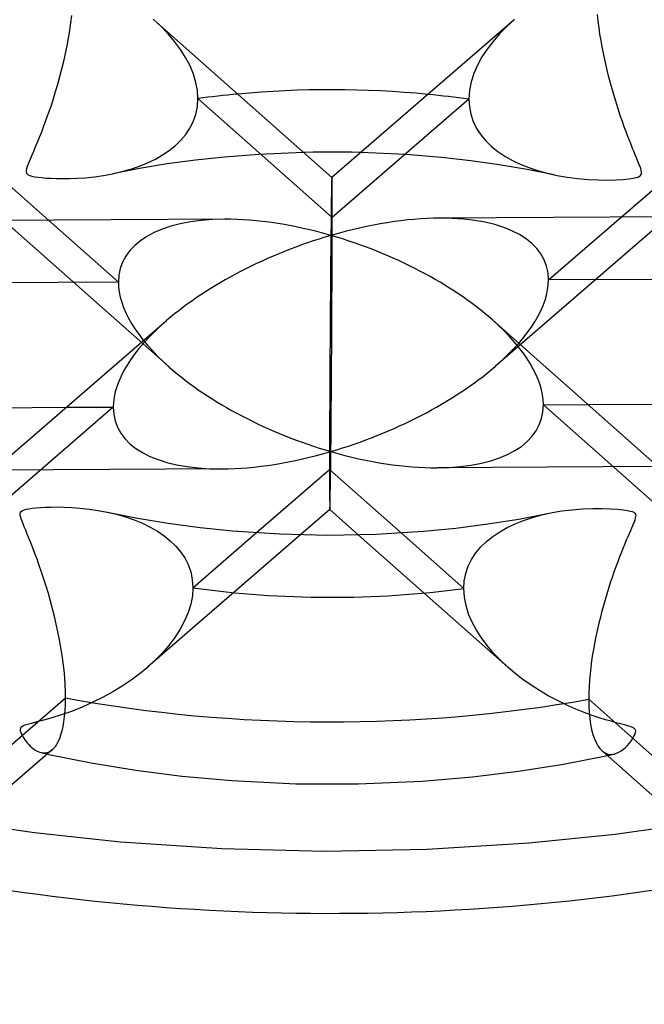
# Model space of a CAD drawing. Header units: millimetres. Extents: x -852 to 852, y -906 to 935.
# Tile 49 of 74: x -12 to 13, y 603 to 642. Entities that reach past the tile are written whole.
import ezdxf

# ---------------------------------------------------------------- set-up
doc = ezdxf.new("R2010")
doc.units = ezdxf.units.MM
doc.layers.add('HIDDEN', color=7, linetype='Continuous')
doc.layers.add('THICK', color=7, linetype='Continuous')

msp = doc.modelspace()

# ---------------------------------------------------------------- linework, layer by layer
at = {"layer": 'HIDDEN'}
for p, q in [((-10.385, 642.307), (-10.421, 642.008)), ((10.702, 642.072), (10.673, 642.334)), ((-10.421, 642.008), (-10.464, 641.704)), ((-6.803, 641.867), (-7.108, 642.151)), ((-6.517, 641.57), (-6.803, 641.867)), ((7.038, 641.855), (6.752, 641.563)), ((7.347, 642.136), (7.038, 641.855)), ((10.735, 641.811), (10.702, 642.072)), ((-10.464, 641.704), (-10.515, 641.396)), ((-6.255, 641.262), (-6.517, 641.57)), ((6.752, 641.563), (6.491, 641.262)), ((10.773, 641.552), (10.735, 641.811)), ((10.815, 641.295), (10.773, 641.552)), ((-10.572, 641.085), (-10.636, 640.774)), ((-10.515, 641.396), (-10.572, 641.085)), ((-6.019, 640.944), (-6.255, 641.262)), ((6.491, 641.262), (6.256, 640.954)), ((10.861, 641.041), (10.815, 641.295)), ((10.91, 640.791), (10.861, 641.041)), ((-10.636, 640.774), (-10.705, 640.462)), ((-5.813, 640.619), (-6.019, 640.944)), ((6.049, 640.638), (5.873, 640.314)), ((6.256, 640.954), (6.049, 640.638)), ((10.961, 640.544), (10.91, 640.791)), ((-10.705, 640.462), (-10.78, 640.152)), ((-5.639, 640.288), (-5.813, 640.619)), ((-5.5, 639.953), (-5.639, 640.288)), ((5.873, 640.314), (5.728, 639.983)), ((11.016, 640.301), (10.961, 640.544)), ((11.073, 640.061), (11.016, 640.301)), ((-10.86, 639.844), (-10.944, 639.54)), ((-10.78, 640.152), (-10.86, 639.844)), ((-5.4, 639.619), (-5.5, 639.953)), ((5.728, 639.983), (5.619, 639.642)), ((11.132, 639.825), (11.073, 640.061)), ((-10.944, 639.54), (-11.031, 639.241)), ((-5.34, 639.291), (-5.4, 639.619)), ((5.619, 639.642), (5.549, 639.294)), ((11.193, 639.593), (11.132, 639.825)), ((11.257, 639.362), (11.193, 639.593)), ((-11.031, 639.241), (-11.122, 638.948)), ((-5.32, 638.972), (-5.34, 639.291)), ((5.549, 639.294), (5.525, 638.944)), ((11.322, 639.135), (11.257, 639.362)), ((11.39, 638.91), (11.322, 639.135)), ((-11.216, 638.66), (-11.311, 638.38)), ((-11.122, 638.948), (-11.216, 638.66)), ((-5.342, 638.643), (-5.32, 638.972)), ((0.053, 634.205), (-5.32, 638.972)), ((5.525, 638.944), (0.053, 634.205)), ((5.525, 638.944), (5.545, 638.639)), ((11.459, 638.689), (11.39, 638.91)), ((11.529, 638.471), (11.459, 638.689)), ((-11.311, 638.38), (-11.406, 638.114)), ((-5.509, 638.046), (-5.407, 638.333)), ((-5.407, 638.333), (-5.342, 638.643)), ((5.545, 638.639), (5.603, 638.341)), ((5.603, 638.341), (5.7, 638.052)), ((11.601, 638.257), (11.529, 638.471)), ((-11.406, 638.114), (-11.499, 637.863)), ((-5.644, 637.78), (-5.509, 638.046)), ((5.7, 638.052), (5.835, 637.778)), ((11.673, 638.047), (11.601, 638.257)), ((11.747, 637.841), (11.673, 638.047)), ((-11.589, 637.629), (-11.675, 637.412)), ((-11.499, 637.863), (-11.589, 637.629)), ((-6.003, 637.304), (-5.809, 637.533)), ((-5.809, 637.533), (-5.644, 637.78)), ((5.835, 637.778), (6.004, 637.521)), ((6.004, 637.521), (6.204, 637.281)), ((11.819, 637.644), (11.747, 637.841)), ((11.889, 637.459), (11.819, 637.644)), ((-11.757, 637.21), (-11.834, 637.026)), ((-11.675, 637.412), (-11.757, 637.21)), ((-6.468, 636.895), (-6.223, 637.091)), ((-6.223, 637.091), (-6.003, 637.304)), ((6.204, 637.281), (6.434, 637.058)), ((11.956, 637.286), (11.889, 637.459)), ((12.019, 637.126), (11.956, 637.286)), ((12.079, 636.977), (12.019, 637.126)), ((-11.971, 636.706), (-12.029, 636.571)), ((-11.906, 636.857), (-11.971, 636.706)), ((-11.834, 637.026), (-11.906, 636.857)), ((-7.026, 636.548), (-6.736, 636.713)), ((-6.736, 636.713), (-6.468, 636.895)), ((-2.888, 636.738), (-4.26, 636.631)), ((-1.098, 636.818), (-2.888, 636.738)), ((3.006, 636.73), (1.203, 636.815)), ((4.432, 636.614), (3.006, 636.73)), ((6.434, 637.058), (6.689, 636.852)), ((6.689, 636.852), (6.967, 636.666)), ((12.135, 636.839), (12.079, 636.977)), ((12.187, 636.714), (12.135, 636.839)), ((12.235, 636.599), (12.187, 636.714)), ((-12.124, 636.343), (-12.161, 636.246)), ((-12.08, 636.451), (-12.124, 636.343)), ((-12.029, 636.571), (-12.08, 636.451)), ((-7.665, 636.264), (-7.336, 636.398)), ((-6.549, 636.351), (-7.656, 636.169)), ((-7.336, 636.398), (-7.026, 636.548)), ((-5.415, 636.505), (-6.549, 636.351)), ((-4.26, 636.631), (-5.415, 636.505)), ((5.599, 636.482), (4.432, 636.614)), ((6.742, 636.321), (5.599, 636.482)), ((7.858, 636.132), (6.742, 636.321)), ((6.967, 636.666), (7.265, 636.497)), ((7.265, 636.497), (7.582, 636.345)), ((7.582, 636.345), (7.919, 636.209)), ((12.278, 636.495), (12.235, 636.599)), ((12.315, 636.403), (12.278, 636.495)), ((12.348, 636.321), (12.315, 636.403)), ((12.376, 636.246), (12.348, 636.321)), ((-12.201, 636.09), (-12.202, 636.034)), ((-12.202, 636.034), (-12.19, 635.989)), ((-12.187, 636.161), (-12.201, 636.09)), ((-12.19, 635.989), (-12.163, 635.952)), ((-12.161, 636.246), (-12.187, 636.161)), ((-12.163, 635.952), (-12.118, 635.92)), ((-12.118, 635.92), (-12.053, 635.891)), ((-9.104, 635.891), (-8.748, 635.957)), ((-8.748, 635.957), (-8.373, 636.044)), ((-7.656, 636.169), (-8.734, 635.96)), ((-8.373, 636.044), (-8.011, 636.146)), ((-8.011, 636.146), (-7.665, 636.264)), ((8.942, 635.916), (7.858, 636.132)), ((7.919, 636.209), (8.278, 636.088)), ((8.278, 636.088), (8.659, 635.981)), ((8.659, 635.981), (9.062, 635.891)), ((12.403, 636.169), (12.376, 636.246)), ((12.395, 635.888), (12.422, 635.925)), ((12.424, 636.093), (12.403, 636.169)), ((12.422, 635.925), (12.435, 635.968)), ((12.436, 636.024), (12.424, 636.093)), ((12.435, 635.968), (12.436, 636.024)), ((-12.053, 635.891), (-11.967, 635.866)), ((-11.967, 635.866), (-11.86, 635.843)), ((-11.86, 635.843), (-11.731, 635.823)), ((-11.731, 635.823), (-11.578, 635.805)), ((-11.578, 635.805), (-11.402, 635.789)), ((-11.402, 635.789), (-11.207, 635.777)), ((-11.207, 635.777), (-10.988, 635.768)), ((-10.988, 635.768), (-10.739, 635.764)), ((-10.739, 635.764), (-10.459, 635.767)), ((-10.459, 635.767), (-10.152, 635.779)), ((-10.152, 635.779), (-9.821, 635.802)), ((-9.821, 635.802), (-9.467, 635.839)), ((-9.467, 635.839), (-9.104, 635.891)), ((9.062, 635.891), (9.46, 635.821)), ((9.46, 635.821), (9.876, 635.767)), ((9.876, 635.767), (10.302, 635.729)), ((10.302, 635.729), (10.708, 635.711)), ((10.708, 635.711), (11.081, 635.707)), ((11.081, 635.707), (11.413, 635.717)), ((11.413, 635.717), (11.699, 635.734)), ((11.699, 635.734), (11.927, 635.757)), ((11.927, 635.757), (12.097, 635.782)), ((12.097, 635.782), (12.214, 635.806)), ((12.214, 635.806), (12.295, 635.83)), ((12.295, 635.83), (12.353, 635.857)), ((12.353, 635.857), (12.395, 635.888)), ((-13.091, 634.09), (-6.48, 628.225)), ((-11.307, 634.1), (-8.506, 631.614)), ((13.493, 634.23), (6.586, 628.249)), ((8.713, 631.705), (11.617, 634.22)), ((-8.506, 631.614), (-19.762, 631.555)), ((19.657, 631.762), (8.713, 631.705)), ((-8.713, 626.613), (-14.185, 621.874)), ((-10.589, 626.603), (-8.713, 626.613)), ((8.506, 626.703), (10.29, 626.713)), ((14.032, 621.8), (8.506, 626.703)), ((-4.356, 624.136), (-13.493, 624.088)), ((13.091, 624.227), (4.253, 624.181)), ((-8.957, 622.405), (-8.581, 622.316)), ((-8.581, 622.316), (-8.219, 622.211)), ((-8.219, 622.211), (-7.873, 622.091)), ((-7.873, 622.091), (-7.544, 621.955)), ((7.711, 622.07), (8.07, 622.189)), ((8.07, 622.189), (8.451, 622.294)), ((8.451, 622.294), (8.853, 622.382)), ((-7.544, 621.955), (-7.233, 621.804)), ((-7.233, 621.804), (-6.943, 621.637)), ((6.76, 621.619), (7.058, 621.786)), ((7.058, 621.786), (7.374, 621.936)), ((7.374, 621.936), (7.711, 622.07)), ((-1.203, 621.502), (-7.339, 616.189)), ((-6.943, 621.637), (-6.675, 621.455)), ((-6.675, 621.455), (-6.429, 621.257)), ((-5.525, 619.374), (-2.972, 621.585)), ((1.098, 621.5), (7.083, 616.189)), ((2.808, 621.575), (5.32, 619.345)), ((6.227, 621.229), (6.482, 621.433)), ((6.482, 621.433), (6.76, 621.619)), ((-6.429, 621.257), (-6.209, 621.043)), ((-6.209, 621.043), (-6.015, 620.813)), ((5.798, 620.768), (5.998, 621.007)), ((5.998, 621.007), (6.227, 621.229)), ((-6.015, 620.813), (-5.85, 620.566)), ((-5.85, 620.566), (-5.714, 620.3)), ((5.495, 620.238), (5.629, 620.511)), ((5.629, 620.511), (5.798, 620.768)), ((-5.714, 620.3), (-5.612, 620.012)), ((5.397, 619.949), (5.495, 620.238)), ((-5.612, 620.012), (-5.548, 619.703)), ((5.339, 619.651), (5.397, 619.949)), ((-5.548, 619.703), (-5.525, 619.374)), ((-5.525, 619.374), (-5.546, 619.051)), ((5.32, 619.345), (5.339, 619.651)), ((5.343, 619), (5.32, 619.345)), ((-5.546, 619.051), (-5.608, 618.719)), ((5.41, 618.657), (5.343, 619)), ((-5.608, 618.719), (-5.711, 618.381)), ((5.516, 618.321), (5.41, 618.657)), ((-5.711, 618.381), (-5.854, 618.043)), ((5.656, 617.993), (5.516, 618.321)), ((-5.854, 618.043), (-6.033, 617.709)), ((5.827, 617.673), (5.656, 617.993)), ((-6.244, 617.382), (-6.486, 617.062)), ((-6.033, 617.709), (-6.244, 617.382)), ((6.027, 617.361), (5.827, 617.673)), ((6.255, 617.055), (6.027, 617.361)), ((-6.486, 617.062), (-6.755, 616.752)), ((6.509, 616.756), (6.255, 617.055)), ((-6.755, 616.752), (-7.048, 616.454)), ((6.786, 616.467), (6.509, 616.756)), ((-7.048, 616.454), (-7.36, 616.17)), ((7.086, 616.186), (6.786, 616.467)), ((7.38, 615.938), (7.086, 616.186)), ((-7.671, 615.916), (-8.001, 615.671)), ((-7.36, 616.17), (-7.671, 615.916)), ((7.69, 615.699), (7.38, 615.938)), ((-8.352, 615.434), (-8.723, 615.206)), ((-8.001, 615.671), (-8.352, 615.434)), ((8.015, 615.47), (7.69, 615.699)), ((8.354, 615.253), (8.015, 615.47)), ((-9.114, 614.99), (-9.524, 614.786)), ((-8.723, 615.206), (-9.114, 614.99)), ((8.705, 615.046), (8.354, 615.253)), ((9.068, 614.852), (8.705, 615.046)), ((-9.952, 614.594), (-10.386, 614.422)), ((-9.524, 614.786), (-9.952, 614.594)), ((9.441, 614.672), (9.068, 614.852)), ((9.804, 614.512), (9.441, 614.672)), ((-10.794, 614.279), (-11.167, 614.162)), ((-10.386, 614.422), (-10.794, 614.279)), ((10.144, 614.375), (9.804, 614.512)), ((10.459, 614.26), (10.144, 614.375)), ((10.746, 614.165), (10.459, 614.26)), ((-12.372, 613.806), (-12.408, 613.772)), ((-12.319, 613.836), (-12.372, 613.806)), ((-12.247, 613.866), (-12.319, 613.836)), ((-12.142, 613.899), (-12.247, 613.866)), ((-11.987, 613.941), (-12.142, 613.899)), ((-11.772, 613.997), (-11.987, 613.941)), ((-11.495, 614.069), (-11.772, 613.997)), ((-11.167, 614.162), (-11.495, 614.069)), ((11, 614.086), (10.746, 614.165)), ((11.222, 614.022), (11, 614.086)), ((11.421, 613.968), (11.222, 614.022)), ((11.598, 613.921), (11.421, 613.968)), ((11.752, 613.881), (11.598, 613.921)), ((11.88, 613.845), (11.752, 613.881)), ((11.985, 613.813), (11.88, 613.845)), ((12.069, 613.781), (11.985, 613.813)), ((-12.43, 613.734), (-12.437, 613.689)), ((-12.437, 613.689), (-12.432, 613.635)), ((-12.432, 613.635), (-12.414, 613.574)), ((-12.408, 613.772), (-12.43, 613.734)), ((-12.414, 613.574), (-12.389, 613.513)), ((-12.389, 613.513), (-12.36, 613.457)), ((-12.36, 613.457), (-12.329, 613.403)), ((12.131, 613.748), (12.069, 613.781)), ((12.106, 613.369), (12.147, 613.443)), ((12.172, 613.713), (12.131, 613.748)), ((12.147, 613.443), (12.179, 613.514)), ((12.195, 613.675), (12.172, 613.713)), ((12.179, 613.514), (12.198, 613.577)), ((12.203, 613.631), (12.195, 613.675)), ((12.198, 613.577), (12.203, 613.631)), ((-12.329, 613.403), (-12.293, 613.344)), ((-12.293, 613.344), (-12.251, 613.283)), ((-12.251, 613.283), (-12.204, 613.219)), ((-12.204, 613.219), (-12.153, 613.156)), ((-12.153, 613.156), (-12.096, 613.092)), ((-12.096, 613.092), (-12.036, 613.031)), ((-12.036, 613.031), (-11.972, 612.972)), ((11.793, 612.977), (11.869, 613.054)), ((11.869, 613.054), (11.94, 613.134)), ((11.94, 613.134), (12.003, 613.214)), ((12.003, 613.214), (12.058, 613.292)), ((12.058, 613.292), (12.106, 613.369)), ((-11.972, 612.972), (-11.905, 612.918)), ((-11.905, 612.918), (-11.834, 612.869)), ((-11.834, 612.869), (-11.76, 612.827)), ((-11.76, 612.827), (-11.685, 612.794)), ((-11.685, 612.794), (-11.611, 612.771)), ((-11.611, 612.771), (-11.531, 612.758)), ((-11.603, 612.769), (-11.562, 612.76)), ((-11.562, 612.76), (-11.52, 612.751)), ((-11.531, 612.758), (-11.453, 612.757)), ((-11.52, 612.751), (-11.478, 612.741)), ((-11.478, 612.741), (-11.436, 612.732)), ((-11.453, 612.757), (-11.377, 612.768)), ((-11.436, 612.732), (-11.394, 612.722)), ((-11.394, 612.722), (-11.352, 612.713)), ((-11.377, 612.768), (-11.302, 612.792)), ((-11.302, 612.792), (-11.23, 612.829)), ((-11.23, 612.829), (-11.161, 612.879)), ((10.855, 612.842), (10.93, 612.784)), ((10.93, 612.784), (11.008, 612.741)), ((11.008, 612.741), (11.089, 612.713)), ((11.07, 612.651), (11.115, 612.661)), ((11.089, 612.713), (11.172, 612.698)), ((11.115, 612.661), (11.16, 612.671)), ((11.16, 612.671), (11.205, 612.681)), ((11.172, 612.698), (11.257, 612.698)), ((11.205, 612.681), (11.25, 612.69)), ((11.25, 612.69), (11.294, 612.7)), ((11.257, 612.698), (11.343, 612.711)), ((11.294, 612.7), (11.339, 612.71)), ((11.343, 612.711), (11.439, 612.741)), ((11.439, 612.741), (11.533, 612.784)), ((11.533, 612.784), (11.624, 612.84)), ((11.624, 612.84), (11.711, 612.905)), ((11.711, 612.905), (11.793, 612.977))]:
    msp.add_line(p, q, dxfattribs=at)
for centre, major_axis, ratio, start_param, end_param in [((0, 629.167), (-556.5, 0), 0.5, -3.141592, -0.523599), ((0, 629.167), (-506.5, 0), 0.5, -3.141592, -0.523599), ((0, 629.159), (-20.335, 0), 0.5, -1.386301, -1.306099), ((0, 629.159), (-20.335, 0), 0.5, -1.845966, -1.763097), ((0, 629.159), (0.04, 6.649), 0.005175, -0.709188, -0.002689), ((0, 629.159), (0.04, 6.649), 0.005175, -0.002689, 0.006245), ((0, 629.159), (8.382, -3.158), 0.459113, 2.265603, 3.312854), ((0, 629.159), (0.04, 6.649), 0.005175, -2.279984, -0.709188), ((0, 629.159), (-8.592, -3.229), 0.447798, 2.974868, 4.022119), ((0, 629.159), (8.382, -3.158), 0.459113, -2.970331, -2.263844), ((0, 629.159), (-8.592, -3.229), 0.447798, 2.259435, 2.974868), ((0, 629.159), (-8.592, -3.229), 0.447798, -0.882158, -0.166725), ((0, 629.159), (8.382, -3.158), 0.459113, 0.171261, 0.877749), ((0, 629.167), (-506.5, 0), 0.5, 0, 2.617994), ((0, 629.159), (8.382, -3.158), 0.459113, -2.263844, -1.399535), ((0, 629.159), (-8.592, -3.229), 0.447798, 1.404072, 2.259435), ((0, 629.159), (-8.592, -3.229), 0.447798, -0.166725, 0.880527), ((0, 629.159), (8.382, -3.158), 0.459113, -0.87599, 0.171261), ((0, 629.159), (-8.592, -3.229), 0.447798, 0.880527, 1.404072), ((0, 629.159), (0.04, 6.649), 0.005175, -3.135409, -2.279984), ((0, 629.159), (8.382, -3.158), 0.459113, -1.399535, -0.87599), ((0, 629.159), (0.04, 6.649), 0.005175, 3.138893, 3.147776), ((0, 629.159), (-20.335, 0), 0.5, 1.295627, 1.835494), ((0, 629.159), (-45.66, 0), 0.5, 1.156923, 1.974198)]:
    msp.add_ellipse(centre, major_axis=major_axis, ratio=ratio, start_param=start_param, end_param=end_param, dxfattribs=at)
at = {"layer": 'THICK'}
for p, q in [((-7.083, 642.129), (0.04, 635.808)), ((7.339, 642.129), (0.04, 635.808)), ((-0.715, 636.826), (-1.098, 636.818)), ((-0.331, 636.83), (-0.715, 636.826)), ((0.053, 636.831), (-0.331, 636.83)), ((0.436, 636.829), (0.053, 636.831)), ((0.82, 636.824), (0.436, 636.829)), ((1.203, 636.815), (0.82, 636.824)), ((-14.032, 636.518), (-11.307, 634.1)), ((11.617, 634.22), (14.185, 636.444)), ((-4.253, 634.137), (-22.733, 634.04)), ((22.68, 634.278), (4.356, 634.182)), ((-6.586, 630.069), (-13.787, 623.833)), ((6.481, 630.093), (13.612, 623.765)), ((-18.621, 626.561), (-10.589, 626.603)), ((10.29, 626.713), (18.843, 626.757)), ((-2.972, 621.585), (-0.053, 624.113)), ((-0.053, 624.113), (2.808, 621.575)), ((-12.348, 622.463), (-12.282, 622.491)), ((-12.282, 622.491), (-12.195, 622.516)), ((-12.195, 622.516), (-12.088, 622.537)), ((-12.088, 622.537), (-11.957, 622.557)), ((-11.957, 622.557), (-11.802, 622.574)), ((-11.802, 622.574), (-11.626, 622.589)), ((-11.626, 622.589), (-11.429, 622.6)), ((-11.429, 622.6), (-11.209, 622.608)), ((-11.209, 622.608), (-10.958, 622.611)), ((-10.958, 622.611), (-10.676, 622.606)), ((-10.676, 622.606), (-10.368, 622.592)), ((-10.368, 622.592), (-10.034, 622.567)), ((-10.034, 622.567), (-9.679, 622.528)), ((-9.679, 622.528), (-9.314, 622.473)), ((-0.04, 622.51), (-1.203, 621.502)), ((-0.04, 622.51), (1.098, 621.5)), ((9.25, 622.449), (9.665, 622.501)), ((9.665, 622.501), (10.089, 622.535)), ((10.089, 622.535), (10.492, 622.552)), ((10.492, 622.552), (10.863, 622.553)), ((10.863, 622.553), (11.194, 622.542)), ((11.194, 622.542), (11.476, 622.522)), ((11.476, 622.522), (11.703, 622.498)), ((11.703, 622.498), (11.87, 622.472)), ((-12.436, 622.349), (-12.422, 622.394)), ((-12.436, 622.293), (-12.436, 622.349)), ((-12.424, 622.223), (-12.436, 622.293)), ((-12.399, 622.138), (-12.424, 622.223)), ((-12.422, 622.394), (-12.394, 622.431)), ((-12.364, 622.04), (-12.399, 622.138)), ((-12.394, 622.431), (-12.348, 622.463)), ((-9.314, 622.473), (-8.957, 622.405)), ((-8.941, 622.402), (-7.743, 622.165)), ((-7.743, 622.165), (-6.507, 621.961)), ((6.285, 621.928), (7.529, 622.126)), ((7.529, 622.126), (8.735, 622.358)), ((8.853, 622.382), (9.25, 622.449)), ((11.87, 622.472), (11.986, 622.448)), ((11.986, 622.448), (12.065, 622.423)), ((12.065, 622.423), (12.122, 622.396)), ((12.122, 622.396), (12.164, 622.364)), ((12.164, 622.364), (12.189, 622.328)), ((12.188, 622.159), (12.165, 622.083)), ((12.201, 622.228), (12.188, 622.159)), ((12.189, 622.328), (12.202, 622.284)), ((12.202, 622.284), (12.201, 622.228)), ((-12.322, 621.932), (-12.364, 622.04)), ((-12.274, 621.812), (-12.322, 621.932)), ((-12.218, 621.677), (-12.274, 621.812)), ((-6.507, 621.961), (-5.239, 621.791)), ((-5.239, 621.791), (-3.944, 621.658)), ((3.709, 621.638), (5.009, 621.765)), ((5.009, 621.765), (6.285, 621.928)), ((12.034, 621.757), (11.989, 621.654)), ((12.073, 621.85), (12.034, 621.757)), ((12.107, 621.931), (12.073, 621.85)), ((12.136, 622.006), (12.107, 621.931)), ((12.165, 622.083), (12.136, 622.006)), ((-12.155, 621.525), (-12.218, 621.677)), ((-12.086, 621.357), (-12.155, 621.525)), ((-12.011, 621.172), (-12.086, 621.357)), ((-3.944, 621.658), (-2.043, 621.532)), ((-2.043, 621.532), (-0.12, 621.486)), ((-0.12, 621.486), (1.804, 621.522)), ((1.804, 621.522), (3.709, 621.638)), ((11.886, 621.413), (11.827, 621.276)), ((11.94, 621.539), (11.886, 621.413)), ((11.989, 621.654), (11.94, 621.539)), ((-11.932, 620.97), (-12.011, 621.172)), ((-11.849, 620.752), (-11.932, 620.97)), ((11.7, 620.967), (11.63, 620.795)), ((11.765, 621.128), (11.7, 620.967)), ((11.827, 621.276), (11.765, 621.128)), ((-11.762, 620.518), (-11.849, 620.752)), ((-11.672, 620.267), (-11.762, 620.518)), ((11.558, 620.61), (11.483, 620.414)), ((11.63, 620.795), (11.558, 620.61)), ((-11.58, 620), (-11.672, 620.267)), ((11.407, 620.208), (11.332, 619.998)), ((11.483, 620.414), (11.407, 620.208)), ((-11.488, 619.719), (-11.58, 620)), ((11.258, 619.784), (11.186, 619.567)), ((11.332, 619.998), (11.258, 619.784)), ((-11.397, 619.431), (-11.488, 619.719)), ((-11.309, 619.137), (-11.397, 619.431)), ((11.115, 619.346), (11.045, 619.122)), ((11.186, 619.567), (11.115, 619.346)), ((-11.224, 618.837), (-11.309, 619.137)), ((11.045, 619.122), (10.978, 618.895)), ((-11.143, 618.533), (-11.224, 618.837)), ((10.912, 618.665), (10.849, 618.433)), ((10.978, 618.895), (10.912, 618.665)), ((-11.065, 618.225), (-11.143, 618.533)), ((-10.992, 617.914), (-11.065, 618.225)), ((10.788, 618.198), (10.729, 617.959)), ((10.849, 618.433), (10.788, 618.198)), ((-10.925, 617.602), (-10.992, 617.914)), ((10.729, 617.959), (10.673, 617.716)), ((-10.863, 617.29), (-10.925, 617.602)), ((10.62, 617.469), (10.57, 617.219)), ((10.673, 617.716), (10.62, 617.469)), ((-10.807, 616.979), (-10.863, 617.29)), ((-10.758, 616.67), (-10.807, 616.979)), ((10.523, 616.966), (10.479, 616.709)), ((10.57, 617.219), (10.523, 616.966)), ((-10.716, 616.365), (-10.758, 616.67)), ((10.479, 616.709), (10.44, 616.451)), ((-10.682, 616.066), (-10.716, 616.365)), ((10.406, 616.19), (10.377, 615.928)), ((10.44, 616.451), (10.406, 616.19)), ((-10.655, 615.775), (-10.682, 616.066)), ((10.377, 615.928), (10.353, 615.665)), ((-10.635, 615.494), (-10.655, 615.775)), ((-10.624, 615.223), (-10.635, 615.494)), ((10.336, 615.405), (10.325, 615.152)), ((10.353, 615.665), (10.336, 615.405)), ((-10.62, 614.962), (-10.624, 615.223)), ((10.325, 615.152), (10.322, 614.907)), ((-16.104, 610.212), (-10.62, 614.962)), ((-10.637, 614.452), (-10.624, 614.7)), ((-10.624, 614.7), (-10.62, 614.962)), ((10.322, 614.907), (10.327, 614.636)), ((10.322, 614.907), (15.694, 610.14)), ((10.327, 614.636), (10.341, 614.378)), ((-10.685, 614.005), (-10.657, 614.219)), ((-10.657, 614.219), (-10.637, 614.452)), ((10.341, 614.378), (10.364, 614.134)), ((-10.76, 613.636), (-10.72, 613.811)), ((-10.72, 613.811), (-10.685, 614.005)), ((10.364, 614.134), (10.397, 613.905)), ((10.397, 613.905), (10.439, 613.693)), ((-10.856, 613.34), (-10.806, 613.479)), ((-10.806, 613.479), (-10.76, 613.636)), ((10.439, 613.693), (10.49, 613.5)), ((10.49, 613.5), (10.549, 613.326)), ((-11.094, 612.942), (-11.03, 613.019)), ((-11.03, 613.019), (-10.969, 613.11)), ((-10.969, 613.11), (-10.911, 613.217)), ((-10.911, 613.217), (-10.856, 613.34)), ((10.549, 613.326), (10.615, 613.173)), ((10.615, 613.173), (10.689, 613.041)), ((10.689, 613.041), (10.769, 612.931)), ((-11.149, 612.889), (-14.544, 609.949)), ((-11.352, 612.713), (-9.6, 612.359)), ((-11.161, 612.879), (-11.094, 612.942)), ((9.309, 612.306), (11.07, 612.651)), ((10.769, 612.931), (10.855, 612.842)), ((10.854, 612.843), (14.179, 609.892)), ((-9.6, 612.359), (-7.803, 612.064)), ((7.506, 612.021), (9.309, 612.306)), ((-7.803, 612.064), (-5.971, 611.83)), ((5.667, 611.798), (7.506, 612.021)), ((-5.971, 611.83), (-3.965, 611.65)), ((-3.965, 611.65), (-1.404, 611.524)), ((-1.404, 611.524), (1.088, 611.517)), ((1.088, 611.517), (3.651, 611.628)), ((3.651, 611.628), (5.667, 611.798)), ((-15.213, 610.058), (-11.861, 609.566)), ((11.375, 609.506), (14.741, 609.981)), ((-11.861, 609.566), (-8.424, 609.195)), ((7.928, 609.152), (11.375, 609.506)), ((-8.424, 609.195), (-4.359, 608.923)), ((3.856, 608.901), (7.928, 609.152)), ((-4.359, 608.923), (-0.253, 608.824)), ((-0.253, 608.824), (3.856, 608.901))]:
    msp.add_line(p, q, dxfattribs=at)
for centre, major_axis, ratio, start_param, end_param in [((0, 633.498), (556.5, 0), 0.5, 0, 2.617994), ((0, 633.498), (-501.5, 0), 0.5, -3.141592, -0.523599), ((0, 629.159), (-20.335, 0), 0.5, -1.763097, -1.386301), ((0, 629.159), (0.04, 6.649), 0.005175, 0.006245, 0.861609), ((0, 629.159), (8.382, -3.158), 0.459113, 1.742058, 2.265603), ((0, 629.159), (-8.592, -3.229), 0.447798, -2.261066, -1.737521), ((0, 633.498), (556.5, 0), 0.5, -3.141592, -0.523599), ((0, 633.498), (-501.5, 0), 0.5, 0, 2.617994), ((0, 629.159), (-8.592, -3.229), 0.447798, -1.737521, -0.882158), ((0, 629.159), (0.04, 6.649), 0.005175, 0.861609, 2.432405), ((0, 629.159), (8.382, -3.158), 0.459113, 0.877749, 1.742058), ((0, 629.167), (-556.5, 0), 0.5, 0, 2.617994), ((0, 629.159), (0.04, 6.649), 0.005175, 2.432405, 3.138893), ((0, 629.159), (30.315, 0), 0.5, -1.928703, -1.223361), ((0, 629.159), (55.64, 0), 0.5, -2.00441, -1.147654)]:
    msp.add_ellipse(centre, major_axis=major_axis, ratio=ratio, start_param=start_param, end_param=end_param, dxfattribs=at)

doc.saveas('drawing.dxf')
